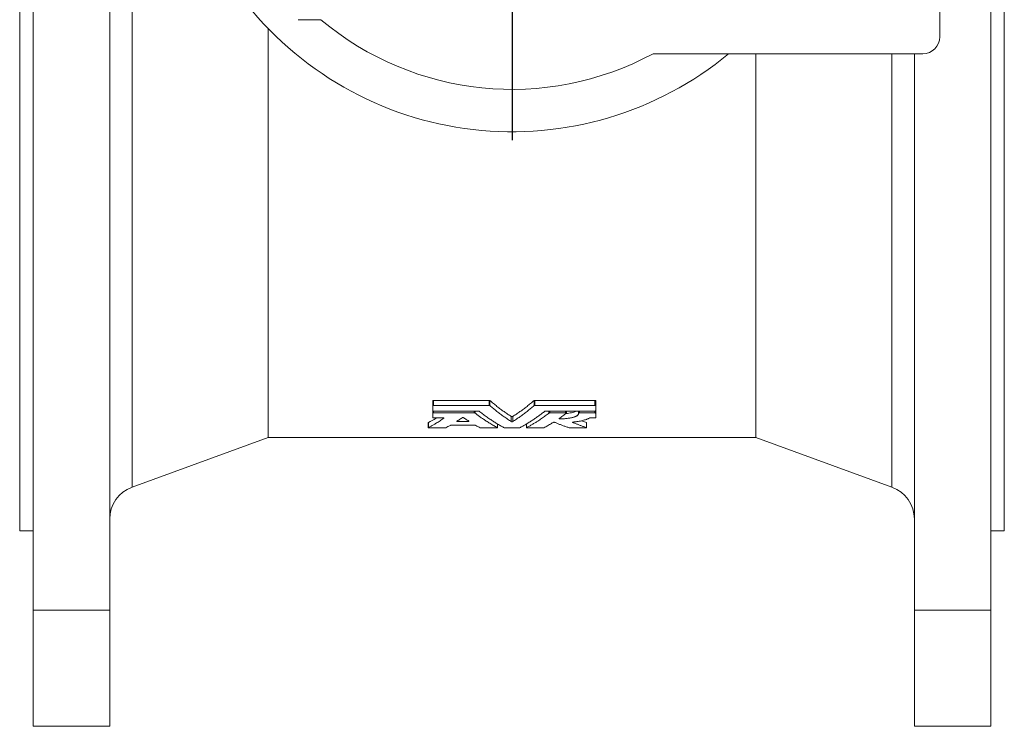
# Model space of a CAD drawing. Header units: millimetres. Extents: x -392 to 966, y -238 to 851.
# Tile 2 of 3: x 535 to 825, y 270 to 478. Entities that reach past the tile are written whole.
import ezdxf

# ---------------------------------------------------------------- set-up
doc = ezdxf.new("R2010")
doc.units = ezdxf.units.MM
doc.layers.add('FORMAT', color=7, linetype='Continuous')

# ---------------------------------------------------------------- blocks, each defined once
blk = doc.blocks.new('SW_CENTERMARKSYMBOL_1')
at = {"layer": 'FORMAT', "color": 0}
for p, q in [((0, 5), (0, 102.5)), ((-5, 0), (-102.5, 0)), ((0, 0), (-2.5, 0)), ((0, 0), (0, 2.5)), ((0, 0), (0, -2.5)), ((0, 0), (2.5, 0)), ((5, 0), (102.5, 0)), ((0, -5), (0, -102.5))]:
    blk.add_line(p, q, dxfattribs=at)

msp = doc.modelspace()

# ---------------------------------------------------------------- linework, layer by layer
at = {"color": 7, "linetype": 'Continuous', "lineweight": 15}
for p, q in [((538.76, 779.75), (538.76, 304.04)), ((561.26, 779.75), (561.26, 304.04)), ((820.76, 779.75), (820.76, 304.04)), ((805.76, 472.89), (805.76, 616.89)), ((534.76, 541.89), (534.76, 327.39)), ((824.76, 541.89), (824.76, 327.39)), ((616.76, 477.89), (623.48, 477.89)), ((607.97, 475.28), (607.97, 354.89)), ((721.32, 467.89), (800.76, 467.89)), ((751.55, 467.89), (751.55, 354.89)), ((798.26, 467.89), (798.26, 304.04)), ((656.41, 365.75), (656.41, 364.25)), ((656.65, 365.84), (673.05, 365.84)), ((686.47, 365.84), (704.17, 365.84)), ((704.41, 365.75), (704.41, 364.25)), ((656.41, 364.25), (656.41, 362.77)), ((656.41, 362.77), (656.41, 362.05)), ((656.65, 364.34), (673.05, 364.34)), ((656.65, 362.69), (669.84, 362.69)), ((686.47, 364.34), (704.17, 364.34)), ((689.68, 362.69), (704.17, 362.69)), ((695.78, 362.05), (695.78, 362.69)), ((699.36, 362.69), (699.36, 362.05)), ((704.41, 362.77), (704.41, 364.25)), ((704.41, 362.77), (704.41, 362.05)), ((656.41, 362.05), (656.41, 360.74)), ((656.65, 362.12), (668.66, 362.12)), ((656.65, 360.67), (659.47, 360.67)), ((663.78, 359.61), (666.85, 359.61)), ((690.86, 362.12), (695.54, 362.12)), ((699.6, 362.12), (704.17, 362.12)), ((701.7, 359.3), (700.23, 359.84)), ((702.79, 360.67), (704.17, 360.67)), ((704.41, 360.74), (704.41, 362.05)), ((655.11, 359.28), (655.11, 357.78)), ((655.35, 357.72), (660.03, 357.72)), ((661.74, 358.49), (668.89, 358.49)), ((670.6, 357.72), (675.28, 357.72)), ((675.52, 357.78), (675.52, 358.88)), ((677.72, 357.72), (681.8, 357.72)), ((684, 358.88), (684, 357.78)), ((684.24, 357.72), (688.92, 357.72)), ((696.82, 357.72), (701.5, 357.72)), ((701.74, 357.78), (701.74, 359.28)), ((567.84, 340.29), (607.97, 354.89)), ((607.97, 354.89), (751.55, 354.89)), ((751.55, 354.89), (791.68, 340.29)), ((534.76, 327.39), (538.76, 327.39)), ((820.76, 327.39), (824.76, 327.39)), ((561.26, 304.04), (538.76, 304.04)), ((538.76, 304.04), (538.76, 269.89)), ((561.26, 304.04), (561.26, 269.89)), ((798.26, 304.04), (820.76, 304.04)), ((798.26, 304.04), (798.26, 269.89)), ((820.76, 304.04), (820.76, 269.89)), ((561.26, 269.89), (538.76, 269.89)), ((798.26, 269.89), (820.76, 269.89))]:
    msp.add_line(p, q, dxfattribs=at)
at = {"color": 8, "linetype": 'Continuous', "lineweight": 0}
for p, q in [((567.84, 537.39), (567.84, 340.29)), ((791.68, 340.29), (791.68, 467.89)), ((656.65, 365.84), (656.65, 364.34)), ((673.05, 365.84), (673.05, 364.34)), ((673.27, 365.79), (673.27, 364.29)), ((686.25, 365.79), (686.25, 364.29)), ((686.47, 365.84), (686.47, 364.34)), ((704.17, 365.84), (704.17, 364.34)), ((656.65, 362.69), (656.65, 362.12)), ((668.66, 362.69), (668.66, 362.12)), ((668.88, 362.69), (668.88, 362.08)), ((690.64, 362.69), (690.64, 362.08)), ((690.86, 362.69), (690.86, 362.12)), ((695.54, 362.69), (695.54, 362.12)), ((699.6, 362.69), (699.6, 362.12)), ((704.17, 362.69), (704.17, 362.12)), ((659.69, 360.63), (659.69, 360.58)), ((663.78, 359.84), (663.78, 359.61)), ((666.85, 359.84), (666.85, 359.61)), ((679.54, 361.1), (679.54, 359.6)), ((679.98, 361.1), (679.98, 359.6)), ((693.88, 360.66), (693.88, 360.41)), ((655.13, 359.3), (655.13, 357.8)), ((675.5, 358.89), (675.5, 357.8)), ((684.02, 358.89), (684.02, 357.8)), ((697.61, 359.41), (697.61, 359.34)), ((701.7, 359.3), (701.7, 357.8))]:
    msp.add_line(p, q, dxfattribs=at)
at = {"color": 7, "linetype": 'Continuous', "lineweight": 15}
for centre, radius, start, end in [((679.76, 544.89), 100, 217.1613, 309.6461), ((679.76, 544.89), 87.5, 229.9706, 298.3576), ((800.76, 472.89), 5, 270, 0), ((571.26, 330.89), 10, 110, 180), ((788.26, 330.89), 10, 0, 70)]:
    msp.add_arc(centre, radius, start, end, dxfattribs=at)
for points, knots in [([(656.65, 365.84), (656.58, 365.84), (656.52, 365.83), (656.43, 365.8), (656.41, 365.78), (656.41, 365.75)], [0, 0, 0, 0, 0.5, 0.5, 1, 1, 1, 1]), ([(673.27, 365.79), (673.25, 365.8), (673.22, 365.82), (673.14, 365.83), (673.1, 365.84), (673.05, 365.84)], [0, 0, 0, 0, 0.5, 0.5, 1, 1, 1, 1]), ([(679.54, 361.1), (679.36, 361.21), (679.01, 361.44), (678.48, 361.79), (677.95, 362.15), (677.43, 362.52), (676.91, 362.89), (676.38, 363.28), (675.86, 363.67), (675.34, 364.08), (674.82, 364.49), (674.3, 364.91), (673.78, 365.35), (673.44, 365.64), (673.27, 365.79)], [0, 0, 0, 0, 0.083502, 0.166962, 0.250383, 0.333767, 0.41712, 0.500444, 0.583744, 0.667023, 0.750284, 0.833532, 0.916769, 1, 1, 1, 1]), ([(686.25, 365.79), (686.08, 365.64), (685.73, 365.35), (685.22, 364.91), (684.7, 364.49), (684.18, 364.08), (683.66, 363.67), (683.14, 363.28), (682.61, 362.89), (682.09, 362.52), (681.56, 362.15), (681.04, 361.79), (680.51, 361.44), (680.16, 361.21), (679.98, 361.1)], [0, 0, 0, 0, 0.083231, 0.166468, 0.249716, 0.332977, 0.416256, 0.499556, 0.58288, 0.666233, 0.749617, 0.833038, 0.916498, 1, 1, 1, 1]), ([(686.47, 365.84), (686.42, 365.84), (686.38, 365.84), (686.3, 365.82), (686.27, 365.8), (686.25, 365.79)], [0, 0, 0, 0, 0.5, 0.5, 1, 1, 1, 1]), ([(704.41, 365.75), (704.41, 365.78), (704.38, 365.8), (704.3, 365.83), (704.23, 365.84), (704.17, 365.84)], [0, 0, 0, 0, 0.5, 0.5, 1, 1, 1, 1]), ([(656.65, 364.34), (656.65, 364.34), (656.64, 364.34), (656.63, 364.34), (656.62, 364.34), (656.61, 364.34), (656.6, 364.34), (656.59, 364.34), (656.58, 364.34), (656.57, 364.34), (656.56, 364.34), (656.55, 364.33), (656.54, 364.33), (656.54, 364.33), (656.53, 364.33), (656.52, 364.33), (656.51, 364.33), (656.5, 364.32), (656.49, 364.32), (656.48, 364.32), (656.47, 364.31), (656.44, 364.3), (656.42, 364.29), (656.41, 364.27), (656.41, 364.26), (656.41, 364.25)], [0, 0, 0, 0, 0.015568, 0.031165, 0.062424, 0.087473, 0.125059, 0.153667, 0.170805, 0.196451, 0.217813, 0.249942, 0.278562, 0.295749, 0.321531, 0.343003, 0.375154, 0.40009, 0.437526, 0.468808, 0.500132, 0.624943, 0.749915, 0.874789, 1, 1, 1, 1]), ([(656.41, 362.77), (656.41, 362.77), (656.41, 362.76), (656.42, 362.74), (656.44, 362.73), (656.47, 362.72), (656.48, 362.72), (656.49, 362.71), (656.5, 362.71), (656.5, 362.71), (656.51, 362.71), (656.53, 362.71), (656.53, 362.7), (656.54, 362.7), (656.55, 362.7), (656.56, 362.7), (656.57, 362.7), (656.58, 362.7), (656.59, 362.7), (656.6, 362.7), (656.61, 362.7), (656.62, 362.7), (656.63, 362.7), (656.64, 362.69), (656.64, 362.69), (656.65, 362.69)], [0, 0, 0, 0, 0.124858, 0.249572, 0.374504, 0.499076, 0.534806, 0.549118, 0.570594, 0.599222, 0.642089, 0.666519, 0.703104, 0.721451, 0.749026, 0.777665, 0.794856, 0.820633, 0.842092, 0.874208, 0.902766, 0.920046, 0.945986, 0.967604, 1, 1, 1, 1]), ([(669.84, 362.69), (669.84, 362.69), (669.84, 362.69), (669.85, 362.69), (669.86, 362.69), (669.88, 362.69), (669.89, 362.69), (669.91, 362.69), (669.93, 362.69), (669.94, 362.69), (669.96, 362.68), (669.97, 362.68), (669.99, 362.68), (670, 362.67), (670.01, 362.67), (670.03, 362.67), (670.04, 362.66), (670.05, 362.66), (670.05, 362.65), (670.06, 362.65), (670.06, 362.65)], [0, 0, 0, 0, 0.015548, 0.031118, 0.062313, 0.124836, 0.196319, 0.249794, 0.32095, 0.374523, 0.446037, 0.4996, 0.549423, 0.624281, 0.695781, 0.749397, 0.79932, 0.874446, 0.937257, 1, 1, 1, 1]), ([(670.06, 362.65), (670.23, 362.51), (670.57, 362.24), (671.09, 361.85), (671.61, 361.46), (672.14, 361.08), (672.67, 360.71), (673.21, 360.34), (673.87, 359.9), (674.66, 359.39), (675.59, 358.82), (676.54, 358.27), (677.17, 357.93), (677.49, 357.75)], [0, 0, 0, 0, 0.069608, 0.1398, 0.210578, 0.28194, 0.353886, 0.426418, 0.499534, 0.621405, 0.745439, 0.871637, 1, 1, 1, 1]), ([(673.27, 364.29), (673.27, 364.29), (673.27, 364.29), (673.26, 364.29), (673.25, 364.3), (673.24, 364.3), (673.23, 364.31), (673.22, 364.31), (673.21, 364.32), (673.2, 364.32), (673.18, 364.33), (673.16, 364.33), (673.15, 364.33), (673.13, 364.33), (673.12, 364.34), (673.1, 364.34), (673.08, 364.34), (673.06, 364.34), (673.05, 364.34), (673.05, 364.34)], [0, 0, 0, 0, 0.031133, 0.062338, 0.124879, 0.196401, 0.249953, 0.299774, 0.374544, 0.446018, 0.499633, 0.581057, 0.642019, 0.684864, 0.749237, 0.830866, 0.892001, 0.935209, 1, 1, 1, 1]), ([(679.54, 359.6), (679.36, 359.71), (679, 359.94), (678.47, 360.3), (677.94, 360.66), (677.41, 361.03), (676.9, 361.4), (676.2, 361.91), (675.33, 362.58), (674.29, 363.42), (673.61, 364), (673.27, 364.29)], [0, 0, 0, 0, 0.085177, 0.169647, 0.253408, 0.336462, 0.418808, 0.500446, 0.669415, 0.835933, 1, 1, 1, 1]), ([(686.25, 364.29), (686.08, 364.14), (685.74, 363.85), (685.23, 363.43), (684.71, 363.01), (684.19, 362.59), (683.67, 362.18), (682.97, 361.65), (682.1, 361.02), (681.05, 360.29), (680.34, 359.83), (679.98, 359.6)], [0, 0, 0, 0, 0.081726, 0.164065, 0.247017, 0.330583, 0.414763, 0.499557, 0.663536, 0.83035, 1, 1, 1, 1]), ([(682.02, 357.75), (682.18, 357.84), (682.5, 358.01), (682.97, 358.27), (683.44, 358.54), (684.06, 358.9), (684.84, 359.38), (685.78, 359.98), (686.71, 360.61), (687.64, 361.27), (688.55, 361.94), (689.16, 362.41), (689.46, 362.65)], [0, 0, 0, 0, 0.063431, 0.126292, 0.188582, 0.250302, 0.376409, 0.500467, 0.628034, 0.753812, 0.8778, 1, 1, 1, 1]), ([(686.47, 364.34), (686.47, 364.34), (686.47, 364.34), (686.46, 364.34), (686.45, 364.34), (686.43, 364.34), (686.42, 364.34), (686.4, 364.34), (686.38, 364.33), (686.37, 364.33), (686.35, 364.33), (686.34, 364.33), (686.32, 364.32), (686.31, 364.32), (686.3, 364.31), (686.29, 364.31), (686.28, 364.3), (686.27, 364.3), (686.26, 364.29), (686.25, 364.29), (686.25, 364.29)], [0, 0, 0, 0, 0.015548, 0.031118, 0.062313, 0.124837, 0.196317, 0.249784, 0.320951, 0.374534, 0.446049, 0.499602, 0.549418, 0.624306, 0.695814, 0.749422, 0.799325, 0.874489, 0.937283, 1, 1, 1, 1]), ([(689.46, 362.65), (689.46, 362.65), (689.46, 362.65), (689.47, 362.65), (689.47, 362.66), (689.48, 362.66), (689.49, 362.67), (689.5, 362.67), (689.52, 362.67), (689.53, 362.68), (689.55, 362.68), (689.56, 362.68), (689.58, 362.69), (689.59, 362.69), (689.61, 362.69), (689.63, 362.69), (689.65, 362.69), (689.66, 362.69), (689.67, 362.69), (689.68, 362.69)], [0, 0, 0, 0, 0.031131, 0.062335, 0.124873, 0.196392, 0.24994, 0.299753, 0.374539, 0.446018, 0.499632, 0.581047, 0.642026, 0.684877, 0.74925, 0.830866, 0.892029, 0.935227, 1, 1, 1, 1]), ([(698.68, 362.69), (698.54, 362.63), (698.25, 362.48), (697.62, 362.29), (696.89, 362.13), (696.24, 362.03), (695.84, 362), (695.72, 361.99)], [0, 0, 0, 0, 0.2118, 0.448388, 0.684947, 0.907464, 1, 1, 1, 1]), ([(704.41, 364.25), (704.41, 364.26), (704.4, 364.27), (704.39, 364.29), (704.37, 364.3), (704.35, 364.31), (704.33, 364.32), (704.33, 364.32), (704.32, 364.32), (704.31, 364.32), (704.3, 364.33), (704.29, 364.33), (704.28, 364.33), (704.27, 364.33), (704.26, 364.33), (704.25, 364.33), (704.24, 364.34), (704.24, 364.34), (704.23, 364.34), (704.22, 364.34), (704.21, 364.34), (704.2, 364.34), (704.19, 364.34), (704.18, 364.34), (704.17, 364.34), (704.17, 364.34)], [0, 0, 0, 0, 0.12486, 0.249587, 0.374504, 0.499078, 0.534793, 0.549103, 0.570577, 0.599207, 0.642088, 0.666532, 0.703108, 0.721442, 0.749005, 0.77764, 0.794833, 0.820616, 0.842084, 0.874221, 0.902721, 0.920007, 0.945956, 0.967585, 1, 1, 1, 1]), ([(704.17, 362.69), (704.17, 362.69), (704.17, 362.69), (704.18, 362.69), (704.19, 362.7), (704.2, 362.7), (704.21, 362.7), (704.22, 362.7), (704.23, 362.7), (704.24, 362.7), (704.25, 362.7), (704.26, 362.7), (704.27, 362.7), (704.28, 362.7), (704.29, 362.71), (704.3, 362.71), (704.31, 362.71), (704.32, 362.71), (704.33, 362.72), (704.35, 362.72), (704.37, 362.73), (704.39, 362.74), (704.4, 362.76), (704.41, 362.77), (704.41, 362.77)], [0, 0, 0, 0, 0.015568, 0.031165, 0.062422, 0.08747, 0.125055, 0.153666, 0.170806, 0.196458, 0.217813, 0.249933, 0.278547, 0.321507, 0.342981, 0.37514, 0.400085, 0.4375, 0.468771, 0.500089, 0.624916, 0.749862, 0.874744, 1, 1, 1, 1]), ([(657.52, 360.67), (657.49, 360.65), (656.7, 360.13), (655.89, 359.7), (655.13, 359.3)], [0, 0, 0, 0, 0.045506, 1, 1, 1, 1]), ([(659.69, 360.58), (659.5, 360.45), (659.13, 360.2), (658.56, 359.82), (657.99, 359.46), (657.36, 359.07), (656.66, 358.65), (655.9, 358.21), (655.39, 357.94), (655.13, 357.8)], [0, 0, 0, 0, 0.123122, 0.247452, 0.372989, 0.499734, 0.664051, 0.830806, 1, 1, 1, 1]), ([(656.65, 362.12), (656.65, 362.12), (656.64, 362.12), (656.63, 362.12), (656.62, 362.12), (656.61, 362.12), (656.6, 362.12), (656.59, 362.12), (656.58, 362.12), (656.57, 362.12), (656.56, 362.12), (656.55, 362.12), (656.54, 362.12), (656.53, 362.11), (656.52, 362.11), (656.51, 362.11), (656.5, 362.11), (656.49, 362.11), (656.48, 362.1), (656.47, 362.1), (656.44, 362.09), (656.42, 362.08), (656.41, 362.06), (656.41, 362.05), (656.41, 362.05)], [0, 0, 0, 0, 0.015568, 0.031164, 0.062421, 0.087468, 0.125054, 0.153665, 0.170806, 0.19646, 0.217813, 0.249929, 0.278541, 0.3215, 0.342975, 0.375136, 0.400085, 0.437493, 0.46876, 0.500075, 0.62491, 0.749843, 0.874726, 1, 1, 1, 1]), ([(656.41, 360.74), (656.41, 360.74), (656.41, 360.73), (656.42, 360.72), (656.44, 360.71), (656.47, 360.7), (656.48, 360.69), (656.49, 360.69), (656.49, 360.69), (656.5, 360.69), (656.51, 360.69), (656.52, 360.68), (656.53, 360.68), (656.53, 360.68), (656.54, 360.68), (656.55, 360.68), (656.57, 360.68), (656.58, 360.68), (656.59, 360.68), (656.6, 360.68), (656.61, 360.67), (656.63, 360.67), (656.64, 360.67), (656.64, 360.67), (656.65, 360.67)], [0, 0, 0, 0, 0.124856, 0.249557, 0.374509, 0.499086, 0.530362, 0.542886, 0.561678, 0.586731, 0.624261, 0.652788, 0.669864, 0.695483, 0.716892, 0.749071, 0.777713, 0.820662, 0.842108, 0.874198, 0.91516, 0.946023, 0.967628, 1, 1, 1, 1]), ([(659.47, 360.67), (659.47, 360.67), (659.47, 360.67), (659.47, 360.67), (659.48, 360.67), (659.48, 360.67), (659.48, 360.67), (659.49, 360.67), (659.49, 360.67), (659.5, 360.67), (659.5, 360.67), (659.5, 360.67), (659.51, 360.67), (659.51, 360.67), (659.51, 360.67), (659.52, 360.67), (659.52, 360.67), (659.52, 360.67), (659.53, 360.67), (659.53, 360.67), (659.54, 360.67), (659.54, 360.67), (659.54, 360.67), (659.55, 360.67), (659.55, 360.67), (659.56, 360.67), (659.57, 360.67), (659.57, 360.67), (659.58, 360.67), (659.59, 360.66), (659.6, 360.66), (659.61, 360.66), (659.63, 360.66), (659.65, 360.65), (659.67, 360.64), (659.68, 360.64), (659.7, 360.63), (659.71, 360.61), (659.71, 360.6), (659.7, 360.59), (659.69, 360.58), (659.69, 360.58)], [0, 0, 0, 0, 0.007785, 0.01558, 0.023383, 0.031194, 0.039012, 0.046835, 0.054663, 0.062495, 0.070329, 0.078164, 0.086001, 0.093836, 0.101671, 0.109502, 0.11733, 0.125153, 0.13297, 0.140781, 0.148583, 0.156377, 0.164162, 0.171952, 0.187557, 0.201849, 0.223319, 0.234064, 0.250186, 0.265857, 0.281518, 0.312773, 0.375178, 0.437816, 0.500249, 0.562747, 0.625355, 0.750027, 0.874774, 0.94639, 1, 1, 1, 1]), ([(663.55, 359.69), (663.52, 359.68), (663.53, 359.65), (663.62, 359.62), (663.7, 359.61), (663.78, 359.61)], [0, 0, 0, 0, 0.5, 0.5, 1, 1, 1, 1]), ([(663.55, 359.69), (663.73, 359.81), (664.07, 360.03), (664.58, 360.37), (664.92, 360.61), (665.09, 360.72)], [0, 0, 0, 0, 0.333423, 0.666752, 1, 1, 1, 1]), ([(665.54, 360.72), (665.52, 360.74), (665.49, 360.75), (665.41, 360.76), (665.36, 360.77), (665.27, 360.77), (665.22, 360.76), (665.14, 360.75), (665.11, 360.74), (665.09, 360.72)], [0, 0, 0, 0, 0.25, 0.25, 0.5, 0.5, 0.75, 0.75, 1, 1, 1, 1]), ([(665.54, 360.72), (665.71, 360.61), (666.05, 360.37), (666.56, 360.03), (666.9, 359.81), (667.07, 359.69)], [0, 0, 0, 0, 0.333248, 0.666577, 1, 1, 1, 1]), ([(666.85, 359.61), (666.93, 359.61), (667.01, 359.62), (667.1, 359.65), (667.1, 359.68), (667.07, 359.69)], [0, 0, 0, 0, 0.5, 0.5, 1, 1, 1, 1]), ([(668.88, 362.08), (668.88, 362.08), (668.88, 362.08), (668.87, 362.08), (668.87, 362.08), (668.86, 362.09), (668.85, 362.09), (668.84, 362.1), (668.83, 362.1), (668.82, 362.1), (668.8, 362.11), (668.79, 362.11), (668.78, 362.11), (668.77, 362.12), (668.76, 362.12), (668.74, 362.12), (668.73, 362.12), (668.71, 362.12), (668.69, 362.12), (668.67, 362.12), (668.66, 362.12), (668.66, 362.12)], [0, 0, 0, 0, 0.015555, 0.031131, 0.062333, 0.124869, 0.196385, 0.24993, 0.299739, 0.374528, 0.446007, 0.499619, 0.556668, 0.590788, 0.642038, 0.68489, 0.749261, 0.830871, 0.892042, 0.935235, 1, 1, 1, 1]), ([(675.5, 357.8), (675.31, 357.9), (674.93, 358.1), (674.37, 358.42), (673.81, 358.74), (673.26, 359.08), (672.71, 359.41), (672.07, 359.82), (671.33, 360.31), (670.5, 360.88), (669.68, 361.47), (669.15, 361.88), (668.88, 362.08)], [0, 0, 0, 0, 0.085555, 0.170248, 0.254081, 0.337051, 0.419161, 0.500409, 0.627755, 0.753468, 0.87755, 1, 1, 1, 1]), ([(679.98, 361.1), (679.96, 361.08), (679.93, 361.07), (679.85, 361.06), (679.81, 361.06), (679.71, 361.06), (679.66, 361.06), (679.59, 361.07), (679.56, 361.08), (679.54, 361.1)], [0, 0, 0, 0, 0.25, 0.25, 0.5, 0.5, 0.75, 0.75, 1, 1, 1, 1]), ([(690.64, 362.08), (690.46, 361.94), (690.1, 361.67), (689.56, 361.28), (689.02, 360.89), (688.47, 360.5), (687.91, 360.13), (687.27, 359.7), (686.53, 359.24), (685.71, 358.74), (684.87, 358.26), (684.3, 357.95), (684.02, 357.8)], [0, 0, 0, 0, 0.08145, 0.163626, 0.246529, 0.330157, 0.414511, 0.499592, 0.621784, 0.745916, 0.871988, 1, 1, 1, 1]), ([(690.86, 362.12), (690.86, 362.12), (690.86, 362.12), (690.85, 362.12), (690.84, 362.12), (690.83, 362.12), (690.81, 362.12), (690.79, 362.12), (690.77, 362.12), (690.76, 362.12), (690.74, 362.11), (690.73, 362.11), (690.71, 362.11), (690.7, 362.1), (690.69, 362.1), (690.68, 362.1), (690.67, 362.09), (690.66, 362.09), (690.65, 362.08), (690.64, 362.08), (690.64, 362.08)], [0, 0, 0, 0, 0.015548, 0.031118, 0.062313, 0.124836, 0.196319, 0.249798, 0.320951, 0.37452, 0.446034, 0.4996, 0.549427, 0.624273, 0.695771, 0.749389, 0.799318, 0.874431, 0.937248, 1, 1, 1, 1]), ([(693.88, 360.41), (693.88, 360.41), (693.87, 360.41), (693.87, 360.41), (693.87, 360.41), (693.86, 360.41), (693.86, 360.41), (693.85, 360.41), (693.85, 360.41), (693.85, 360.41), (693.84, 360.41), (693.84, 360.41), (693.84, 360.41), (693.83, 360.41), (693.83, 360.41), (693.83, 360.41), (693.82, 360.41), (693.82, 360.41), (693.82, 360.41), (693.81, 360.41), (693.81, 360.42), (693.8, 360.42), (693.8, 360.42), (693.8, 360.42), (693.79, 360.42), (693.78, 360.42), (693.78, 360.42), (693.77, 360.42), (693.76, 360.42), (693.76, 360.42), (693.75, 360.42), (693.74, 360.43), (693.72, 360.43), (693.7, 360.44), (693.68, 360.44), (693.67, 360.45), (693.65, 360.46), (693.65, 360.47), (693.65, 360.48), (693.65, 360.49), (693.65, 360.5), (693.66, 360.5), (693.66, 360.51)], [0, 0, 0, 0, 0.007781, 0.015572, 0.023371, 0.031178, 0.038991, 0.046809, 0.054633, 0.06246, 0.07029, 0.078122, 0.085954, 0.093786, 0.101617, 0.109446, 0.117272, 0.125093, 0.132909, 0.140718, 0.148521, 0.156315, 0.164101, 0.171882, 0.187471, 0.20175, 0.223201, 0.233939, 0.250052, 0.267955, 0.281377, 0.31264, 0.374992, 0.437592, 0.500063, 0.562459, 0.625053, 0.749651, 0.82113, 0.874607, 0.946283, 1, 1, 1, 1]), ([(693.66, 360.51), (693.84, 360.63), (694.19, 360.87), (694.72, 361.25), (695.24, 361.63), (695.59, 361.89), (695.76, 362.02)], [0, 0, 0, 0, 0.2530559, 0.5040745, 0.7530558, 1, 1, 1, 1]), ([(699.36, 362.05), (699.37, 362.03), (699.37, 361.99), (699.37, 361.93), (699.36, 361.87), (699.34, 361.8), (699.29, 361.69), (699.19, 361.55), (699.03, 361.4), (698.81, 361.25), (698.54, 361.11), (698.23, 360.98), (697.87, 360.86), (697.47, 360.76), (697.03, 360.66), (696.56, 360.58), (696.06, 360.52), (695.53, 360.47), (694.99, 360.43), (694.55, 360.41), (694.23, 360.41), (694.04, 360.41), (693.93, 360.41), (693.88, 360.41)], [0, 0, 0, 0, 0.0209875, 0.0419273, 0.062841, 0.0941035, 0.1253326, 0.1876858, 0.2501503, 0.3127223, 0.3752263, 0.43764, 0.4999594, 0.5622378, 0.6245522, 0.6869215, 0.7493426, 0.811813, 0.8743529, 0.9370278, 0.9621736, 0.9810694, 1, 1, 1, 1]), ([(695.76, 362.02), (695.76, 362.02), (695.77, 362.03), (695.78, 362.04), (695.78, 362.05), (695.77, 362.06), (695.77, 362.07), (695.75, 362.08), (695.74, 362.09), (695.71, 362.1), (695.68, 362.11), (695.67, 362.11), (695.66, 362.11), (695.65, 362.11), (695.65, 362.12), (695.64, 362.12), (695.63, 362.12), (695.63, 362.12), (695.62, 362.12), (695.62, 362.12), (695.61, 362.12), (695.6, 362.12), (695.6, 362.12), (695.59, 362.12), (695.59, 362.12), (695.58, 362.12), (695.58, 362.12), (695.57, 362.12), (695.56, 362.12), (695.56, 362.12), (695.55, 362.12), (695.55, 362.12), (695.55, 362.12), (695.54, 362.12), (695.54, 362.12), (695.54, 362.12), (695.54, 362.12)], [0, 0, 0, 0, 0.062324, 0.125021, 0.24965, 0.312258, 0.374617, 0.437074, 0.49966, 0.624224, 0.686798, 0.717985, 0.733542, 0.749132, 0.763414, 0.784875, 0.795617, 0.811736, 0.826063, 0.834657, 0.847539, 0.858265, 0.87433, 0.888583, 0.897123, 0.910056, 0.920845, 0.937041, 0.951442, 0.960083, 0.966563, 0.973041, 0.979786, 0.986528, 0.993266, 1, 1, 1, 1]), ([(697.72, 359.43), (697.81, 359.44), (697.98, 359.46), (698.24, 359.49), (698.54, 359.53), (698.87, 359.58), (699.35, 359.65), (699.92, 359.76), (700.56, 359.91), (701.16, 360.07), (701.63, 360.22), (702.01, 360.37), (702.31, 360.5), (702.49, 360.59), (702.58, 360.64)], [0, 0, 0, 0, 0.0419872, 0.0838695, 0.1256847, 0.1880929, 0.2505269, 0.3752517, 0.5006151, 0.6256136, 0.7501108, 0.8328392, 0.9160458, 1, 1, 1, 1]), ([(699.6, 362.12), (699.6, 362.12), (699.6, 362.12), (699.59, 362.12), (699.58, 362.12), (699.57, 362.12), (699.56, 362.12), (699.55, 362.12), (699.54, 362.12), (699.53, 362.12), (699.52, 362.12), (699.51, 362.12), (699.5, 362.12), (699.49, 362.12), (699.48, 362.11), (699.47, 362.11), (699.46, 362.11), (699.46, 362.11), (699.44, 362.1), (699.42, 362.1), (699.4, 362.09), (699.38, 362.07), (699.36, 362.06), (699.36, 362.05), (699.36, 362.05)], [0, 0, 0, 0, 0.015573, 0.031175, 0.062444, 0.087501, 0.125096, 0.141454, 0.165957, 0.196499, 0.217869, 0.250011, 0.278642, 0.295834, 0.32162, 0.343094, 0.375242, 0.406407, 0.437632, 0.500243, 0.625044, 0.750061, 0.874898, 1, 1, 1, 1]), ([(702.58, 360.64), (702.58, 360.64), (702.58, 360.64), (702.58, 360.64), (702.59, 360.64), (702.6, 360.65), (702.61, 360.65), (702.63, 360.66), (702.64, 360.66), (702.66, 360.66), (702.68, 360.67), (702.7, 360.67), (702.72, 360.67), (702.74, 360.67), (702.76, 360.67), (702.78, 360.67), (702.79, 360.67)], [0, 0, 0, 0, 0.015563, 0.031146, 0.062362, 0.124923, 0.25004, 0.307063, 0.392533, 0.499788, 0.581428, 0.642418, 0.749453, 0.831235, 0.892463, 1, 1, 1, 1]), ([(704.41, 362.05), (704.41, 362.05), (704.4, 362.06), (704.39, 362.08), (704.37, 362.09), (704.35, 362.1), (704.33, 362.1), (704.32, 362.11), (704.32, 362.11), (704.31, 362.11), (704.3, 362.11), (704.29, 362.11), (704.28, 362.12), (704.27, 362.12), (704.26, 362.12), (704.25, 362.12), (704.24, 362.12), (704.24, 362.12), (704.23, 362.12), (704.22, 362.12), (704.21, 362.12), (704.2, 362.12), (704.19, 362.12), (704.18, 362.12), (704.17, 362.12), (704.17, 362.12)], [0, 0, 0, 0, 0.1248569, 0.2495665, 0.374506, 0.4990797, 0.5348153, 0.5491285, 0.5706046, 0.599231, 0.6420915, 0.6665161, 0.7031069, 0.7214586, 0.7490378, 0.7776774, 0.7948677, 0.8206415, 0.8420957, 0.8742037, 0.9027832, 0.9200622, 0.9459977, 0.9676121, 1, 1, 1, 1]), ([(704.17, 360.67), (704.17, 360.67), (704.17, 360.67), (704.18, 360.67), (704.19, 360.67), (704.2, 360.67), (704.21, 360.68), (704.22, 360.68), (704.23, 360.68), (704.24, 360.68), (704.25, 360.68), (704.26, 360.68), (704.27, 360.68), (704.28, 360.68), (704.29, 360.68), (704.3, 360.69), (704.31, 360.69), (704.32, 360.69), (704.33, 360.69), (704.35, 360.7), (704.37, 360.71), (704.39, 360.72), (704.4, 360.73), (704.41, 360.74), (704.41, 360.74)], [0, 0, 0, 0, 0.015568, 0.031164, 0.062419, 0.087465, 0.12505, 0.153663, 0.170806, 0.196465, 0.217814, 0.249922, 0.278529, 0.321485, 0.34296, 0.375127, 0.400085, 0.437479, 0.468734, 0.500043, 0.624896, 0.7498, 0.874686, 1, 1, 1, 1]), ([(655.13, 359.3), (655.12, 359.29), (655.11, 359.28), (655.11, 359.28), (655.11, 359.28)], [0, 0, 0, 0, 0.880269, 1, 1, 1, 1]), ([(655.13, 357.8), (655.13, 357.79), (655.12, 357.79), (655.11, 357.78), (655.11, 357.77), (655.12, 357.76), (655.12, 357.76), (655.13, 357.75), (655.15, 357.74), (655.18, 357.74), (655.21, 357.73), (655.22, 357.73), (655.23, 357.73), (655.24, 357.73), (655.24, 357.73), (655.25, 357.73), (655.26, 357.73), (655.26, 357.73), (655.27, 357.73), (655.28, 357.72), (655.28, 357.72), (655.29, 357.72), (655.3, 357.72), (655.31, 357.72), (655.31, 357.72), (655.32, 357.72), (655.33, 357.72), (655.34, 357.72), (655.34, 357.72), (655.35, 357.72), (655.35, 357.72)], [0, 0, 0, 0, 0.062374, 0.125035, 0.24967, 0.321183, 0.374597, 0.437126, 0.499692, 0.624335, 0.686857, 0.717997, 0.733597, 0.749226, 0.763534, 0.785015, 0.79576, 0.811875, 0.82619, 0.847634, 0.858338, 0.874366, 0.888672, 0.910207, 0.920987, 0.937163, 0.951543, 0.973101, 0.983869, 1, 1, 1, 1]), ([(660.03, 357.72), (660.03, 357.72), (660.04, 357.72), (660.05, 357.72), (660.06, 357.72), (660.08, 357.72), (660.1, 357.72), (660.11, 357.73), (660.13, 357.73), (660.15, 357.73), (660.16, 357.73), (660.17, 357.73), (660.19, 357.74), (660.2, 357.74), (660.21, 357.74), (660.22, 357.74), (660.23, 357.75), (660.24, 357.75), (660.24, 357.75), (660.25, 357.75), (660.25, 357.75), (660.25, 357.75)], [0, 0, 0, 0, 0.031118, 0.062312, 0.124834, 0.196325, 0.249826, 0.299604, 0.374502, 0.446009, 0.499598, 0.549467, 0.624228, 0.695696, 0.749329, 0.799302, 0.874305, 0.937169, 0.9686, 0.981165, 1, 1, 1, 1]), ([(660.25, 357.75), (660.46, 357.87), (660.88, 358.1), (661.31, 358.34), (661.52, 358.46)], [0, 0, 0, 0, 0.503129, 1, 1, 1, 1]), ([(661.52, 358.46), (661.52, 358.46), (661.52, 358.46), (661.52, 358.46), (661.53, 358.46), (661.53, 358.46), (661.54, 358.47), (661.55, 358.47), (661.56, 358.47), (661.58, 358.48), (661.59, 358.48), (661.6, 358.48), (661.62, 358.48), (661.64, 358.49), (661.65, 358.49), (661.67, 358.49), (661.69, 358.49), (661.71, 358.49), (661.72, 358.49), (661.73, 358.49), (661.74, 358.49)], [0, 0, 0, 0, 0.015553, 0.031128, 0.062328, 0.12486, 0.196372, 0.249909, 0.299706, 0.374529, 0.446019, 0.499631, 0.55667, 0.642044, 0.684909, 0.749279, 0.830867, 0.892095, 0.93527, 1, 1, 1, 1]), ([(668.89, 358.49), (668.89, 358.49), (668.9, 358.49), (668.91, 358.49), (668.93, 358.49), (668.94, 358.49), (668.96, 358.49), (668.98, 358.49), (668.99, 358.49), (669.01, 358.48), (669.02, 358.48), (669.04, 358.48), (669.05, 358.48), (669.07, 358.47), (669.08, 358.47), (669.09, 358.47), (669.1, 358.46), (669.1, 358.46), (669.11, 358.46), (669.11, 358.46), (669.11, 358.46), (669.11, 358.46)], [0, 0, 0, 0, 0.031117, 0.062311, 0.124833, 0.196323, 0.24982, 0.299597, 0.374503, 0.446011, 0.499596, 0.549458, 0.624232, 0.695706, 0.749337, 0.799302, 0.874324, 0.937181, 0.968606, 0.981169, 1, 1, 1, 1]), ([(669.11, 358.46), (669.32, 358.34), (669.74, 358.1), (670.17, 357.87), (670.38, 357.75)], [0, 0, 0, 0, 0.496871, 1, 1, 1, 1]), ([(670.38, 357.75), (670.38, 357.75), (670.38, 357.75), (670.39, 357.75), (670.39, 357.75), (670.4, 357.75), (670.41, 357.74), (670.42, 357.74), (670.43, 357.74), (670.44, 357.74), (670.45, 357.73), (670.47, 357.73), (670.48, 357.73), (670.5, 357.73), (670.52, 357.73), (670.53, 357.72), (670.55, 357.72), (670.57, 357.72), (670.59, 357.72), (670.6, 357.72), (670.6, 357.72)], [0, 0, 0, 0, 0.015553, 0.031127, 0.062327, 0.124857, 0.196368, 0.249903, 0.299698, 0.374527, 0.446019, 0.49963, 0.556667, 0.642047, 0.684915, 0.749284, 0.830867, 0.892106, 0.935277, 1, 1, 1, 1]), ([(675.28, 357.72), (675.28, 357.72), (675.28, 357.72), (675.29, 357.72), (675.29, 357.72), (675.29, 357.72), (675.3, 357.72), (675.3, 357.72), (675.3, 357.72), (675.31, 357.72), (675.31, 357.72), (675.32, 357.72), (675.32, 357.72), (675.32, 357.72), (675.33, 357.72), (675.33, 357.72), (675.33, 357.72), (675.34, 357.72), (675.34, 357.72), (675.35, 357.72), (675.35, 357.72), (675.35, 357.72), (675.36, 357.73), (675.36, 357.73), (675.36, 357.73), (675.37, 357.73), (675.37, 357.73), (675.38, 357.73), (675.39, 357.73), (675.39, 357.73), (675.4, 357.73), (675.41, 357.73), (675.42, 357.73), (675.44, 357.74), (675.46, 357.74), (675.48, 357.75), (675.49, 357.75), (675.51, 357.76), (675.52, 357.77), (675.52, 357.78), (675.51, 357.79), (675.5, 357.79), (675.5, 357.8)], [0, 0, 0, 0, 0.007785, 0.015579, 0.023381, 0.031191, 0.039008, 0.04683, 0.054657, 0.062487, 0.07032, 0.078155, 0.085991, 0.093826, 0.10166, 0.109492, 0.11732, 0.125144, 0.132963, 0.140775, 0.14858, 0.156377, 0.164165, 0.17195, 0.179743, 0.187544, 0.201828, 0.223288, 0.234029, 0.250147, 0.268056, 0.281482, 0.31275, 0.37512, 0.437742, 0.500214, 0.562651, 0.625269, 0.749922, 0.874698, 0.937397, 1, 1, 1, 1]), ([(677.49, 357.75), (677.49, 357.75), (677.5, 357.75), (677.5, 357.75), (677.5, 357.75), (677.51, 357.75), (677.52, 357.74), (677.53, 357.74), (677.54, 357.74), (677.55, 357.74), (677.57, 357.73), (677.58, 357.73), (677.6, 357.73), (677.61, 357.73), (677.63, 357.73), (677.65, 357.72), (677.67, 357.72), (677.68, 357.72), (677.7, 357.72), (677.71, 357.72), (677.72, 357.72)], [0, 0, 0, 0, 0.015553, 0.031127, 0.062327, 0.124857, 0.196368, 0.249903, 0.299698, 0.374527, 0.446019, 0.49963, 0.556667, 0.642047, 0.684915, 0.749284, 0.830867, 0.892106, 0.935277, 1, 1, 1, 1]), ([(679.98, 359.6), (679.98, 359.59), (679.97, 359.59), (679.95, 359.58), (679.92, 359.57), (679.89, 359.57), (679.87, 359.56), (679.86, 359.56), (679.85, 359.56), (679.85, 359.56), (679.85, 359.56), (679.85, 359.56), (679.84, 359.56), (679.84, 359.56), (679.83, 359.56), (679.83, 359.56), (679.83, 359.56), (679.83, 359.56), (679.82, 359.56), (679.82, 359.56), (679.81, 359.56), (679.81, 359.56), (679.81, 359.56), (679.8, 359.56), (679.8, 359.56), (679.79, 359.56), (679.79, 359.56), (679.79, 359.56), (679.78, 359.56), (679.78, 359.56), (679.77, 359.56), (679.77, 359.56), (679.76, 359.56), (679.76, 359.56), (679.76, 359.56), (679.75, 359.56), (679.75, 359.56), (679.75, 359.56), (679.74, 359.56), (679.74, 359.56), (679.74, 359.56), (679.74, 359.56), (679.73, 359.56), (679.73, 359.56), (679.73, 359.56), (679.73, 359.56), (679.73, 359.56), (679.72, 359.56), (679.72, 359.56), (679.72, 359.56), (679.72, 359.56), (679.71, 359.56), (679.71, 359.56), (679.71, 359.56), (679.71, 359.56), (679.71, 359.56), (679.7, 359.56), (679.7, 359.56), (679.7, 359.56), (679.7, 359.56), (679.7, 359.56), (679.69, 359.56), (679.69, 359.56), (679.69, 359.56), (679.69, 359.56), (679.68, 359.56), (679.68, 359.56), (679.68, 359.56), (679.68, 359.56), (679.68, 359.56), (679.67, 359.56), (679.67, 359.56), (679.67, 359.56), (679.67, 359.56), (679.67, 359.56), (679.66, 359.56), (679.66, 359.56), (679.66, 359.56), (679.65, 359.56), (679.62, 359.57), (679.6, 359.57), (679.57, 359.58), (679.55, 359.59), (679.54, 359.59), (679.54, 359.6)], [0, 0, 0, 0, 0.06246, 0.12502, 0.187359, 0.24994, 0.312266, 0.320075, 0.327893, 0.334152, 0.338848, 0.343546, 0.351378, 0.359212, 0.36548, 0.370181, 0.374881, 0.382713, 0.390541, 0.3968, 0.401492, 0.406181, 0.413989, 0.421789, 0.429578, 0.43736, 0.445152, 0.452954, 0.460766, 0.468586, 0.476412, 0.484244, 0.492079, 0.499916, 0.507754, 0.511673, 0.515591, 0.521859, 0.526559, 0.531257, 0.535171, 0.539083, 0.542994, 0.546903, 0.55081, 0.554715, 0.558617, 0.562517, 0.566414, 0.570308, 0.5742, 0.578096, 0.581994, 0.585894, 0.589798, 0.593703, 0.59761, 0.60152, 0.605431, 0.609344, 0.613259, 0.617174, 0.621091, 0.625009, 0.628928, 0.632847, 0.636766, 0.640686, 0.644606, 0.648526, 0.652445, 0.656364, 0.660283, 0.6642, 0.668117, 0.672032, 0.675946, 0.679858, 0.687677, 0.75008, 0.812713, 0.875064, 0.937598, 1, 1, 1, 1]), ([(681.8, 357.72), (681.81, 357.72), (681.81, 357.72), (681.82, 357.72), (681.84, 357.72), (681.86, 357.72), (681.87, 357.72), (681.89, 357.73), (681.91, 357.73), (681.92, 357.73), (681.94, 357.73), (681.95, 357.73), (681.96, 357.74), (681.98, 357.74), (681.99, 357.74), (682, 357.74), (682.01, 357.75), (682.02, 357.75), (682.02, 357.75), (682.02, 357.75), (682.02, 357.75), (682.02, 357.75)], [0, 0, 0, 0, 0.031118, 0.062312, 0.124834, 0.196325, 0.249826, 0.299604, 0.374502, 0.446009, 0.499598, 0.549467, 0.624228, 0.695696, 0.749329, 0.799302, 0.874305, 0.937169, 0.9686, 0.981165, 1, 1, 1, 1]), ([(684.02, 357.8), (684.01, 357.79), (684.01, 357.79), (684, 357.78), (684, 357.77), (684, 357.76), (684.01, 357.76), (684.02, 357.75), (684.04, 357.74), (684.07, 357.74), (684.1, 357.73), (684.11, 357.73), (684.12, 357.73), (684.12, 357.73), (684.13, 357.73), (684.14, 357.73), (684.15, 357.73), (684.15, 357.73), (684.16, 357.73), (684.17, 357.72), (684.17, 357.72), (684.18, 357.72), (684.19, 357.72), (684.2, 357.72), (684.2, 357.72), (684.21, 357.72), (684.22, 357.72), (684.22, 357.72), (684.23, 357.72), (684.24, 357.72), (684.24, 357.72)], [0, 0, 0, 0, 0.062374, 0.125035, 0.24967, 0.321183, 0.374597, 0.437126, 0.499692, 0.624335, 0.686857, 0.717997, 0.733597, 0.749226, 0.763534, 0.785015, 0.79576, 0.811875, 0.82619, 0.847634, 0.858338, 0.874366, 0.888672, 0.910207, 0.920987, 0.937163, 0.951543, 0.973101, 0.983869, 1, 1, 1, 1]), ([(688.92, 357.72), (688.92, 357.72), (688.92, 357.72), (688.94, 357.72), (688.95, 357.72), (688.97, 357.72), (688.99, 357.72), (689, 357.73), (689.02, 357.73), (689.04, 357.73), (689.05, 357.73), (689.06, 357.73), (689.08, 357.74), (689.09, 357.74), (689.1, 357.74), (689.11, 357.74), (689.12, 357.75), (689.13, 357.75), (689.13, 357.75), (689.14, 357.75), (689.14, 357.75), (689.14, 357.75)], [0, 0, 0, 0, 0.031118, 0.062312, 0.124834, 0.196325, 0.249826, 0.299604, 0.374502, 0.446009, 0.499598, 0.549467, 0.624228, 0.695696, 0.749329, 0.799302, 0.874305, 0.937169, 0.9686, 0.981165, 1, 1, 1, 1]), ([(689.14, 357.75), (689.33, 357.86), (689.7, 358.06), (690.26, 358.37), (690.81, 358.69), (691.36, 359.01), (691.72, 359.24), (691.9, 359.35)], [0, 0, 0, 0, 0.204187, 0.40628, 0.60628, 0.804187, 1, 1, 1, 1]), ([(691.9, 359.35), (691.9, 359.35), (691.91, 359.36), (691.94, 359.37), (691.97, 359.37), (692, 359.38), (692.01, 359.38), (692.01, 359.38), (692.02, 359.38), (692.03, 359.38), (692.03, 359.38), (692.03, 359.38), (692.04, 359.38), (692.04, 359.38), (692.05, 359.39), (692.06, 359.39), (692.06, 359.39), (692.07, 359.39), (692.07, 359.39), (692.07, 359.39), (692.07, 359.39), (692.08, 359.39), (692.08, 359.39), (692.09, 359.39), (692.09, 359.39), (692.09, 359.39), (692.1, 359.39), (692.1, 359.39), (692.1, 359.39), (692.11, 359.39), (692.11, 359.39), (692.12, 359.39), (692.12, 359.39), (692.12, 359.39), (692.13, 359.39), (692.13, 359.39), (692.14, 359.39), (692.14, 359.39), (692.14, 359.39), (692.15, 359.39), (692.15, 359.39), (692.16, 359.39), (692.16, 359.39), (692.17, 359.39), (692.17, 359.39), (692.17, 359.39), (692.18, 359.39), (692.18, 359.39), (692.19, 359.39), (692.19, 359.39), (692.19, 359.39), (692.2, 359.38), (692.2, 359.38), (692.21, 359.38), (692.21, 359.38), (692.22, 359.38), (692.22, 359.38), (692.23, 359.38), (692.23, 359.38), (692.23, 359.38), (692.24, 359.38), (692.24, 359.38), (692.26, 359.38), (692.28, 359.37), (692.3, 359.37), (692.32, 359.36), (692.32, 359.36)], [0, 0, 0, 0, 0.062503, 0.124976, 0.249516, 0.311919, 0.319693, 0.327477, 0.343073, 0.355572, 0.36308, 0.374347, 0.380891, 0.390709, 0.400527, 0.415249, 0.427508, 0.434857, 0.440365, 0.445869, 0.452553, 0.45923, 0.4659, 0.472566, 0.479239, 0.485921, 0.492609, 0.499302, 0.507118, 0.51494, 0.522767, 0.530597, 0.538429, 0.546262, 0.554095, 0.561927, 0.569755, 0.57758, 0.585399, 0.593212, 0.601017, 0.608813, 0.616599, 0.624382, 0.632174, 0.639976, 0.647786, 0.655604, 0.663427, 0.671254, 0.679086, 0.68692, 0.701246, 0.70984, 0.722726, 0.733455, 0.739887, 0.744708, 0.749526, 0.757326, 0.765116, 0.780695, 0.811943, 0.874551, 0.936899, 1, 1, 1, 1]), ([(692.32, 359.36), (692.6, 359.25), (693.16, 359.02), (694.01, 358.69), (694.87, 358.37), (695.74, 358.05), (696.33, 357.85), (696.62, 357.75)], [0, 0, 0, 0, 0.195669, 0.393504, 0.593504, 0.795669, 1, 1, 1, 1]), ([(696.62, 357.75), (696.62, 357.75), (696.62, 357.75), (696.62, 357.75), (696.63, 357.74), (696.64, 357.74), (696.65, 357.74), (696.67, 357.73), (696.69, 357.73), (696.71, 357.73), (696.73, 357.73), (696.76, 357.72), (696.79, 357.72), (696.81, 357.72), (696.82, 357.72)], [0, 0, 0, 0, 0.01557, 0.031159, 0.062383, 0.124963, 0.250187, 0.307306, 0.392767, 0.500028, 0.642921, 0.74982, 0.875069, 1, 1, 1, 1]), ([(697.61, 359.34), (697.61, 359.34), (697.6, 359.35), (697.58, 359.36), (697.58, 359.36), (697.57, 359.37), (697.57, 359.38), (697.58, 359.39), (697.6, 359.4), (697.62, 359.41), (697.64, 359.42), (697.65, 359.42), (697.66, 359.42), (697.67, 359.43), (697.68, 359.43), (697.68, 359.43), (697.69, 359.43), (697.7, 359.43), (697.71, 359.43), (697.72, 359.43), (697.72, 359.43), (697.72, 359.43), (697.72, 359.43)], [0, 0, 0, 0, 0.0623797, 0.1251445, 0.2499266, 0.2917119, 0.3751765, 0.5000232, 0.6248224, 0.6963599, 0.7500573, 0.8124093, 0.8436231, 0.8592671, 0.8749264, 0.8999962, 0.915039, 0.9375883, 0.9688465, 0.9844392, 0.9922239, 1, 1, 1, 1]), ([(701.7, 357.8), (701.42, 357.9), (700.87, 358.1), (700.04, 358.4), (699.22, 358.71), (698.41, 359.02), (697.88, 359.23), (697.61, 359.34)], [0, 0, 0, 0, 0.204114, 0.406171, 0.606171, 0.804114, 1, 1, 1, 1]), ([(701.5, 357.72), (701.5, 357.72), (701.5, 357.72), (701.51, 357.72), (701.51, 357.72), (701.51, 357.72), (701.52, 357.72), (701.52, 357.72), (701.53, 357.72), (701.53, 357.72), (701.53, 357.72), (701.54, 357.72), (701.54, 357.72), (701.55, 357.72), (701.55, 357.72), (701.55, 357.72), (701.56, 357.72), (701.56, 357.72), (701.57, 357.72), (701.57, 357.72), (701.57, 357.73), (701.58, 357.73), (701.58, 357.73), (701.59, 357.73), (701.59, 357.73), (701.59, 357.73), (701.6, 357.73), (701.6, 357.73), (701.61, 357.73), (701.61, 357.73), (701.64, 357.73), (701.67, 357.74), (701.71, 357.75), (701.72, 357.76), (701.73, 357.76), (701.74, 357.77), (701.74, 357.78), (701.73, 357.79), (701.72, 357.8), (701.71, 357.8), (701.7, 357.8)], [0, 0, 0, 0, 0.007789, 0.015587, 0.023395, 0.031211, 0.039033, 0.046861, 0.054693, 0.062529, 0.070367, 0.078206, 0.086045, 0.093882, 0.101717, 0.109548, 0.117374, 0.125194, 0.133007, 0.140811, 0.148606, 0.156393, 0.168869, 0.176366, 0.181993, 0.187624, 0.195449, 0.20328, 0.218952, 0.23463, 0.250306, 0.375005, 0.49973, 0.562362, 0.624802, 0.687305, 0.749901, 0.874578, 0.937222, 1, 1, 1, 1]), ([(701.73, 359.28), (701.74, 359.28), (701.74, 359.28), (701.72, 359.29), (701.7, 359.3), (701.7, 359.3)], [0, 0, 0, 0, 0.170073, 0.780483, 1, 1, 1, 1])]:
    msp.add_open_spline(points, degree=3, knots=knots, dxfattribs=at)

# ---------------------------------------------------------------- block references
at = {"layer": 'FORMAT', "color": 7}
msp.add_blockref('SW_CENTERMARKSYMBOL_1', (679.76, 544.89), dxfattribs=at)

doc.saveas('drawing.dxf')
